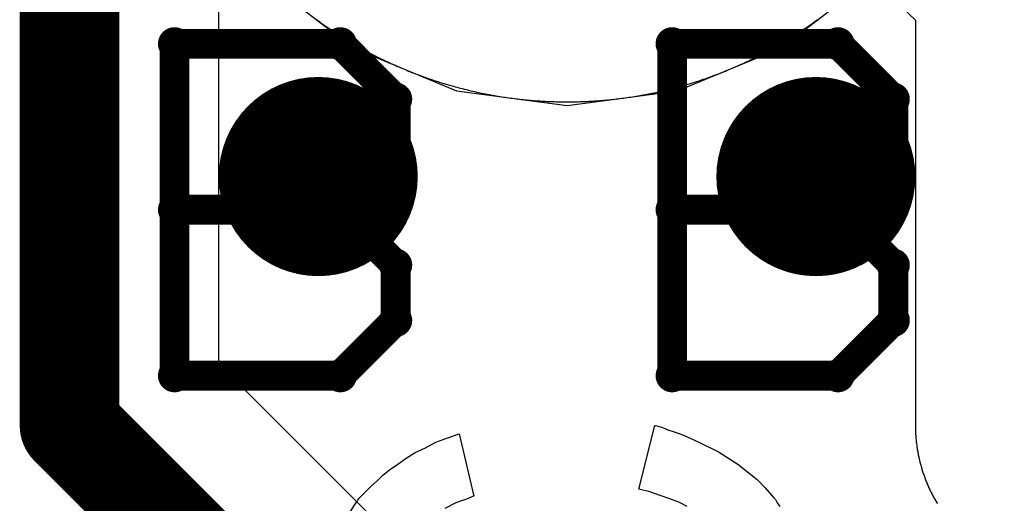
# Model space of a CAD drawing. Extents: x -1.5 to 9, y -3 to 5.
# Tile 92 of 256: x 0.395 to 0.4939, y 2.0172 to 2.0657. Entities that reach past the tile are written whole.
import ezdxf

# ---------------------------------------------------------------- set-up
doc = ezdxf.new("R2010")
doc.units = 0
doc.layers.get('0').update_dxf_attribs({"linetype": 'CONTINUOUS'})
for name, color, linetype in [('qfn16-30-34-a_copper_signal_1', 1, 'CONTINUOUS'), ('qfn16-30-34-a_copper_signal_2', 1, 'CONTINUOUS'), ('qfn16-30-34-a_copper_signal_bot', 5, 'CONTINUOUS'), ('qfn16-30-34-a_copper_signal_top', 1, 'CONTINUOUS'), ('qfn16-30-34-a_drawing_1', 1, 'CONTINUOUS'), ('qfn16-30-34-a_drillmap_1', 1, 'CONTINUOUS'), ('qfn16-30-34-a_legend_top', 2, 'CONTINUOUS'), ('qfn16-30-34-a_pth_drill', 1, 'CONTINUOUS')]:
    doc.layers.add(name, color=color, linetype=linetype)

# ---------------------------------------------------------------- blocks, each defined once
blk = doc.blocks.new('D29')
at = {"const_width": 0.01}
blk.add_lwpolyline([(-0.005, 0, 1), (0.005, 0, 1)], format="xyb", close=True, dxfattribs=at)
blk = doc.blocks.new('D20')
at = {"const_width": 0.005}
blk.add_lwpolyline([(-0.0025, 0, 1), (0.0025, 0, 1)], format="xyb", close=True, dxfattribs=at)
blk = doc.blocks.new('D64')
at = {"const_width": 0.005}
blk.add_lwpolyline([(-0.0025, 0, 1), (0.0025, 0, 1)], format="xyb", close=True, dxfattribs=at)
blk = doc.blocks.new('D69')
at = {"const_width": 0.001667}
blk.add_lwpolyline([(-0.000833, 0, 1), (0.000833, 0, 1)], format="xyb", close=True, dxfattribs=at)
blk = doc.blocks.new('D44')
at = {"const_width": 0.0025}
blk.add_lwpolyline([(-0.00125, 0, 1), (0.00125, 0, 1)], format="xyb", close=True, dxfattribs=at)

msp = doc.modelspace()

# ---------------------------------------------------------------- linework, layer by layer
at = {"layer": 'qfn16-30-34-a_copper_signal_1', "color": 1}
msp.add_lwpolyline([(0.424812, 2.065768), (0.42496, 2.06566), (0.425108, 2.065552), (0.425257, 2.065445), (0.425406, 2.065339), (0.425556, 2.065233), (0.425707, 2.065128), (0.425857, 2.065023), (0.426008, 2.064919), (0.42616, 2.064816), (0.426312, 2.064713), (0.426464, 2.064612), (0.426617, 2.06451), (0.426771, 2.06441), (0.426925, 2.06431), (0.427079, 2.064211), (0.427233, 2.064112), (0.427389, 2.064014), (0.427544, 2.063917), (0.4277, 2.06382), (0.427856, 2.063724), (0.428013, 2.063629), (0.42817, 2.063535), (0.428328, 2.063441), (0.428486, 2.063348), (0.428644, 2.063255), (0.428803, 2.063163), (0.428962, 2.063072), (0.429122, 2.062982), (0.429282, 2.062892), (0.429442, 2.062803), (0.429603, 2.062715), (0.429764, 2.062627), (0.429925, 2.06254), (0.430087, 2.062454), (0.430249, 2.062368), (0.430412, 2.062283), (0.430575, 2.062199), (0.430738, 2.062115), (0.430902, 2.062033), (0.431066, 2.061951), (0.43123, 2.061869), (0.431395, 2.061789), (0.43156, 2.061709), (0.431725, 2.06163), (0.431891, 2.061551), (0.432057, 2.061473), (0.432224, 2.061396), (0.43239, 2.06132), (0.432557, 2.061244), (0.432725, 2.061169), (0.432893, 2.061095), (0.433061, 2.061022), (0.433229, 2.060949), (0.433398, 2.060877), (0.433567, 2.060806), (0.433736, 2.060735), (0.433906, 2.060665), (0.434075, 2.060596), (0.434246, 2.060528), (0.434416, 2.06046), (0.434587, 2.060393), (0.434758, 2.060327), (0.434929, 2.060262), (0.435101, 2.060197), (0.435273, 2.060133), (0.435445, 2.06007), (0.435617, 2.060008), (0.43579, 2.059946), (0.435963, 2.059885), (0.436136, 2.059825), (0.43631, 2.059765), (0.436484, 2.059706), (0.436658, 2.059649), (0.436832, 2.059591), (0.437006, 2.059535), (0.437181, 2.059479), (0.437356, 2.059424), (0.437531, 2.05937), (0.437707, 2.059317), (0.437882, 2.059264), (0.438058, 2.059212), (0.438235, 2.059161), (0.438411, 2.05911), (0.438587, 2.059061), (0.438764, 2.059012), (0.438941, 2.058964), (0.439118, 2.058917), (0.439296, 2.05887), (0.439473, 2.058824), (0.439651, 2.058779), (0.439829, 2.058735), (0.440007, 2.058691), (0.440186, 2.058649), (0.440364, 2.058607), (0.440543, 2.058566), (0.440722, 2.058525), (0.440901, 2.058485), (0.44108, 2.058447), (0.441259, 2.058408), (0.441439, 2.058371), (0.441619, 2.058334), (0.441799, 2.058299), (0.441979, 2.058264), (0.442159, 2.058229), (0.442339, 2.058196), (0.44252, 2.058163), (0.4427, 2.058131), (0.442881, 2.0581), (0.443062, 2.05807), (0.443243, 2.058041), (0.443424, 2.058012), (0.443605, 2.057984), (0.443787, 2.057956), (0.443968, 2.05793), (0.44415, 2.057905), (0.444331, 2.05788), (0.444513, 2.057856), (0.444695, 2.057832), (0.444877, 2.05781), (0.445059, 2.057788), (0.445241, 2.057767), (0.445424, 2.057747), (0.445606, 2.057728), (0.445789, 2.057709), (0.445971, 2.057691), (0.446154, 2.057674), (0.446337, 2.057658), (0.446519, 2.057643), (0.446702, 2.057628), (0.446885, 2.057614), (0.447068, 2.057601), (0.447251, 2.057589), (0.447434, 2.057577), (0.447617, 2.057567), (0.4478, 2.057557), (0.447983, 2.057548), (0.448166, 2.057539), (0.44835, 2.057532), (0.448533, 2.057525), (0.448716, 2.057519), (0.4489, 2.057514), (0.449083, 2.05751), (0.449266, 2.057506), (0.44945, 2.057503), (0.449633, 2.057501), (0.449817, 2.0575), (0.45, 2.0575), (0.450183, 2.0575), (0.450367, 2.057501), (0.45055, 2.057503), (0.450734, 2.057506), (0.450917, 2.05751), (0.4511, 2.057514), (0.451284, 2.057519), (0.451467, 2.057525), (0.45165, 2.057532), (0.451834, 2.057539), (0.452017, 2.057548), (0.4522, 2.057557), (0.452383, 2.057567), (0.452566, 2.057577), (0.452749, 2.057589), (0.452932, 2.057601), (0.453115, 2.057614), (0.453298, 2.057628), (0.453481, 2.057643), (0.453663, 2.057658), (0.453846, 2.057674), (0.454029, 2.057691), (0.454211, 2.057709), (0.454394, 2.057728), (0.454576, 2.057747), (0.454759, 2.057767), (0.454941, 2.057788), (0.455123, 2.05781), (0.455305, 2.057832), (0.455487, 2.057856), (0.455669, 2.05788), (0.45585, 2.057905), (0.456032, 2.05793), (0.456213, 2.057956), (0.456395, 2.057984), (0.456576, 2.058012), (0.456757, 2.058041), (0.456938, 2.05807), (0.457119, 2.0581), (0.4573, 2.058131), (0.45748, 2.058163), (0.457661, 2.058196), (0.457841, 2.058229), (0.458021, 2.058264), (0.458201, 2.058299), (0.458381, 2.058334), (0.458561, 2.058371), (0.458741, 2.058408), (0.45892, 2.058447), (0.459099, 2.058485), (0.459278, 2.058525), (0.459457, 2.058566), (0.459636, 2.058607), (0.459814, 2.058649), (0.459993, 2.058691), (0.460171, 2.058735), (0.460349, 2.058779), (0.460527, 2.058824), (0.460704, 2.05887), (0.460882, 2.058917), (0.461059, 2.058964), (0.461236, 2.059012), (0.461413, 2.059061), (0.461589, 2.05911), (0.461765, 2.059161), (0.461942, 2.059212), (0.462118, 2.059264), (0.462293, 2.059317), (0.462469, 2.05937), (0.462644, 2.059424), (0.462819, 2.059479), (0.462994, 2.059535), (0.463168, 2.059591), (0.463342, 2.059649), (0.463516, 2.059706), (0.46369, 2.059765), (0.463864, 2.059825), (0.464037, 2.059885), (0.46421, 2.059946), (0.464383, 2.060008), (0.464555, 2.06007), (0.464727, 2.060133), (0.464899, 2.060197), (0.465071, 2.060262), (0.465242, 2.060327), (0.465413, 2.060393), (0.465584, 2.06046), (0.465754, 2.060528), (0.465925, 2.060596), (0.466094, 2.060665), (0.466264, 2.060735), (0.466433, 2.060806), (0.466602, 2.060877), (0.466771, 2.060949), (0.466939, 2.061022), (0.467107, 2.061095), (0.467275, 2.061169), (0.467443, 2.061244), (0.46761, 2.06132), (0.467776, 2.061396), (0.467943, 2.061473), (0.468109, 2.061551), (0.468275, 2.06163), (0.46844, 2.061709), (0.468605, 2.061789), (0.46877, 2.061869), (0.468934, 2.061951), (0.469098, 2.062033), (0.469262, 2.062115), (0.469425, 2.062199), (0.469588, 2.062283), (0.469751, 2.062368), (0.469913, 2.062454), (0.470075, 2.06254), (0.470236, 2.062627), (0.470397, 2.062715), (0.470558, 2.062803), (0.470718, 2.062892), (0.470878, 2.062982), (0.471038, 2.063072), (0.471197, 2.063163), (0.471356, 2.063255), (0.471514, 2.063348), (0.471672, 2.063441), (0.47183, 2.063535), (0.471987, 2.063629), (0.472144, 2.063724), (0.4723, 2.06382), (0.472456, 2.063917), (0.472611, 2.064014), (0.472767, 2.064112), (0.472921, 2.064211), (0.473075, 2.06431), (0.473229, 2.06441), (0.473383, 2.06451), (0.473536, 2.064612), (0.473688, 2.064713), (0.47384, 2.064816), (0.473992, 2.064919), (0.474143, 2.065023), (0.474293, 2.065128), (0.474444, 2.065233), (0.474594, 2.065339), (0.474743, 2.065445), (0.474892, 2.065552), (0.47504, 2.06566), (0.475188, 2.065768)], dxfattribs=at)
at = {"layer": 'qfn16-30-34-a_copper_signal_2', "color": 1, "const_width": 0.01}
for points in [[(0.4, 2.025), (0.4, 2.7)], [(0.4, 2.025), (0.525, 1.9)]]:
    msp.add_lwpolyline(points, dxfattribs=at)
at = {"layer": 'qfn16-30-34-a_copper_signal_2', "color": 1}
for points in [[(0.535607, 1.910607), (0.415, 2.031213), (0.415, 2.06789)], [(0.424812, 2.065768), (0.42496, 2.06566), (0.425108, 2.065552), (0.425257, 2.065445), (0.425406, 2.065339), (0.425556, 2.065233), (0.425707, 2.065128), (0.425857, 2.065023), (0.426008, 2.064919), (0.42616, 2.064816), (0.426312, 2.064713), (0.426464, 2.064612), (0.426617, 2.06451), (0.426771, 2.06441), (0.426925, 2.06431), (0.427079, 2.064211), (0.427233, 2.064112), (0.427389, 2.064014), (0.427544, 2.063917), (0.4277, 2.06382), (0.427856, 2.063724), (0.428013, 2.063629), (0.42817, 2.063535), (0.428328, 2.063441), (0.428486, 2.063348), (0.428644, 2.063255), (0.428803, 2.063163), (0.428962, 2.063072), (0.429122, 2.062982), (0.429282, 2.062892), (0.429442, 2.062803), (0.429603, 2.062715), (0.429764, 2.062627), (0.429925, 2.06254), (0.430087, 2.062454), (0.430249, 2.062368), (0.430412, 2.062283), (0.430575, 2.062199), (0.430738, 2.062115), (0.430902, 2.062033), (0.431066, 2.061951), (0.43123, 2.061869), (0.431395, 2.061789), (0.43156, 2.061709), (0.431725, 2.06163), (0.431891, 2.061551), (0.432057, 2.061473), (0.432224, 2.061396), (0.43239, 2.06132), (0.432557, 2.061244), (0.432725, 2.061169), (0.432893, 2.061095), (0.433061, 2.061022), (0.433229, 2.060949), (0.433398, 2.060877), (0.433567, 2.060806), (0.433736, 2.060735), (0.433906, 2.060665), (0.434075, 2.060596), (0.434246, 2.060528), (0.434416, 2.06046), (0.434587, 2.060393), (0.434758, 2.060327), (0.434929, 2.060262), (0.435101, 2.060197), (0.435273, 2.060133), (0.435445, 2.06007), (0.435617, 2.060008), (0.43579, 2.059946), (0.435963, 2.059885), (0.436136, 2.059825), (0.43631, 2.059765), (0.436484, 2.059706), (0.436658, 2.059649), (0.436832, 2.059591), (0.437006, 2.059535), (0.437181, 2.059479), (0.437356, 2.059424), (0.437531, 2.05937), (0.437707, 2.059317), (0.437882, 2.059264), (0.438058, 2.059212), (0.438235, 2.059161), (0.438411, 2.05911), (0.438587, 2.059061), (0.438764, 2.059012), (0.438941, 2.058964), (0.439118, 2.058917), (0.439296, 2.05887), (0.439473, 2.058824), (0.439651, 2.058779), (0.439829, 2.058735), (0.440007, 2.058691), (0.440186, 2.058649), (0.440364, 2.058607), (0.440543, 2.058566), (0.440722, 2.058525), (0.440901, 2.058485), (0.44108, 2.058447), (0.441259, 2.058408), (0.441439, 2.058371), (0.441619, 2.058334), (0.441799, 2.058299), (0.441979, 2.058264), (0.442159, 2.058229), (0.442339, 2.058196), (0.44252, 2.058163), (0.4427, 2.058131), (0.442881, 2.0581), (0.443062, 2.05807), (0.443243, 2.058041), (0.443424, 2.058012), (0.443605, 2.057984), (0.443787, 2.057956), (0.443968, 2.05793), (0.44415, 2.057905), (0.444331, 2.05788), (0.444513, 2.057856), (0.444695, 2.057832), (0.444877, 2.05781), (0.445059, 2.057788), (0.445241, 2.057767), (0.445424, 2.057747), (0.445606, 2.057728), (0.445789, 2.057709), (0.445971, 2.057691), (0.446154, 2.057674), (0.446337, 2.057658), (0.446519, 2.057643), (0.446702, 2.057628), (0.446885, 2.057614), (0.447068, 2.057601), (0.447251, 2.057589), (0.447434, 2.057577), (0.447617, 2.057567), (0.4478, 2.057557), (0.447983, 2.057548), (0.448166, 2.057539), (0.44835, 2.057532), (0.448533, 2.057525), (0.448716, 2.057519), (0.4489, 2.057514), (0.449083, 2.05751), (0.449266, 2.057506), (0.44945, 2.057503), (0.449633, 2.057501), (0.449817, 2.0575), (0.45, 2.0575), (0.450183, 2.0575), (0.450367, 2.057501), (0.45055, 2.057503), (0.450734, 2.057506), (0.450917, 2.05751), (0.4511, 2.057514), (0.451284, 2.057519), (0.451467, 2.057525), (0.45165, 2.057532), (0.451834, 2.057539), (0.452017, 2.057548), (0.4522, 2.057557), (0.452383, 2.057567), (0.452566, 2.057577), (0.452749, 2.057589), (0.452932, 2.057601), (0.453115, 2.057614), (0.453298, 2.057628), (0.453481, 2.057643), (0.453663, 2.057658), (0.453846, 2.057674), (0.454029, 2.057691), (0.454211, 2.057709), (0.454394, 2.057728), (0.454576, 2.057747), (0.454759, 2.057767), (0.454941, 2.057788), (0.455123, 2.05781), (0.455305, 2.057832), (0.455487, 2.057856), (0.455669, 2.05788), (0.45585, 2.057905), (0.456032, 2.05793), (0.456213, 2.057956), (0.456395, 2.057984), (0.456576, 2.058012), (0.456757, 2.058041), (0.456938, 2.05807), (0.457119, 2.0581), (0.4573, 2.058131), (0.45748, 2.058163), (0.457661, 2.058196), (0.457841, 2.058229), (0.458021, 2.058264), (0.458201, 2.058299), (0.458381, 2.058334), (0.458561, 2.058371), (0.458741, 2.058408), (0.45892, 2.058447), (0.459099, 2.058485), (0.459278, 2.058525), (0.459457, 2.058566), (0.459636, 2.058607), (0.459814, 2.058649), (0.459993, 2.058691), (0.460171, 2.058735), (0.460349, 2.058779), (0.460527, 2.058824), (0.460704, 2.05887), (0.460882, 2.058917), (0.461059, 2.058964), (0.461236, 2.059012), (0.461413, 2.059061), (0.461589, 2.05911), (0.461765, 2.059161), (0.461942, 2.059212), (0.462118, 2.059264), (0.462293, 2.059317), (0.462469, 2.05937), (0.462644, 2.059424), (0.462819, 2.059479), (0.462994, 2.059535), (0.463168, 2.059591), (0.463342, 2.059649), (0.463516, 2.059706), (0.46369, 2.059765), (0.463864, 2.059825), (0.464037, 2.059885), (0.46421, 2.059946), (0.464383, 2.060008), (0.464555, 2.06007), (0.464727, 2.060133), (0.464899, 2.060197), (0.465071, 2.060262), (0.465242, 2.060327), (0.465413, 2.060393), (0.465584, 2.06046), (0.465754, 2.060528), (0.465925, 2.060596), (0.466094, 2.060665), (0.466264, 2.060735), (0.466433, 2.060806), (0.466602, 2.060877), (0.466771, 2.060949), (0.466939, 2.061022), (0.467107, 2.061095), (0.467275, 2.061169), (0.467443, 2.061244), (0.46761, 2.06132), (0.467776, 2.061396), (0.467943, 2.061473), (0.468109, 2.061551), (0.468275, 2.06163), (0.46844, 2.061709), (0.468605, 2.061789), (0.46877, 2.061869), (0.468934, 2.061951), (0.469098, 2.062033), (0.469262, 2.062115), (0.469425, 2.062199), (0.469588, 2.062283), (0.469751, 2.062368), (0.469913, 2.062454), (0.470075, 2.06254), (0.470236, 2.062627), (0.470397, 2.062715), (0.470558, 2.062803), (0.470718, 2.062892), (0.470878, 2.062982), (0.471038, 2.063072), (0.471197, 2.063163), (0.471356, 2.063255), (0.471514, 2.063348), (0.471672, 2.063441), (0.47183, 2.063535), (0.471987, 2.063629), (0.472144, 2.063724), (0.4723, 2.06382), (0.472456, 2.063917), (0.472611, 2.064014), (0.472767, 2.064112), (0.472921, 2.064211), (0.473075, 2.06431), (0.473229, 2.06441), (0.473383, 2.06451), (0.473536, 2.064612), (0.473688, 2.064713), (0.47384, 2.064816), (0.473992, 2.064919), (0.474143, 2.065023), (0.474293, 2.065128), (0.474444, 2.065233), (0.474594, 2.065339), (0.474743, 2.065445), (0.474892, 2.065552), (0.47504, 2.06566), (0.475188, 2.065768)]]:
    msp.add_lwpolyline(points, dxfattribs=at)
at = {"layer": 'qfn16-30-34-a_copper_signal_bot', "color": 5}
msp.add_lwpolyline([(0.428567, 2.137124), (0.419689, 2.130311), (0.412876, 2.121433), (0.408594, 2.111095), (0.407133, 2.1), (0.408594, 2.088905), (0.412876, 2.078567), (0.419689, 2.069689), (0.428567, 2.062876), (0.438905, 2.058594), (0.45, 2.057133), (0.461095, 2.058594), (0.471433, 2.062876), (0.480311, 2.069689), (0.487124, 2.078567), (0.491406, 2.088905), (0.492867, 2.1), (0.491406, 2.111095), (0.487124, 2.121433), (0.480311, 2.130311), (0.471433, 2.137124)], dxfattribs=at)
at = {"layer": 'qfn16-30-34-a_copper_signal_top', "color": 1}
for points in [[(0.483705, 2.06695), (0.485, 2.065707), (0.485, 2.025), (0.485, 2.024891), (0.485002, 2.024782), (0.485003, 2.024673), (0.485006, 2.024564), (0.48501, 2.024455), (0.485014, 2.024346), (0.485019, 2.024237), (0.485025, 2.024128), (0.485032, 2.024025), (0.485039, 2.02391), (0.485048, 2.023801), (0.485057, 2.023693), (0.485067, 2.023584), (0.485078, 2.023475), (0.485089, 2.023367), (0.485101, 2.023259), (0.485114, 2.02315), (0.485128, 2.023042), (0.485143, 2.022934), (0.485158, 2.022826), (0.485175, 2.022718), (0.485192, 2.02261), (0.485209, 2.022503), (0.485228, 2.022395), (0.485247, 2.022288), (0.485267, 2.022181), (0.485288, 2.022074), (0.48531, 2.021967), (0.485332, 2.02186), (0.485356, 2.021753), (0.48538, 2.021647), (0.485404, 2.021541), (0.485418, 2.021482), (0.48543, 2.021435), (0.485456, 2.021329), (0.485483, 2.021223), (0.485511, 2.021118), (0.48554, 2.021012), (0.485569, 2.020907), (0.485599, 2.020803), (0.48563, 2.020698), (0.485662, 2.020593), (0.485694, 2.020489), (0.485727, 2.020385), (0.485761, 2.020282), (0.485796, 2.020178), (0.485831, 2.020075), (0.485868, 2.019972), (0.485904, 2.01987), (0.485942, 2.019767), (0.485981, 2.019665), (0.48602, 2.019563), (0.48606, 2.019462), (0.4861, 2.019361), (0.486142, 2.01926), (0.486184, 2.019159), (0.486227, 2.019059), (0.48627, 2.018959), (0.486315, 2.018859), (0.48636, 2.01876), (0.486405, 2.018661), (0.486452, 2.018562), (0.486499, 2.018464), (0.486547, 2.018366), (0.486595, 2.018268), (0.486645, 2.018171), (0.486695, 2.018074), (0.486745, 2.017977), (0.486797, 2.017881), (0.486849, 2.017785), (0.486902, 2.01769), (0.486955, 2.017595), (0.48701, 2.0175), (0.487064, 2.017406), (0.48712, 2.017312), (0.487176, 2.017218), (0.487211, 2.017161)], [(0.424812, 2.065768), (0.42496, 2.06566), (0.425108, 2.065552), (0.425257, 2.065445), (0.425406, 2.065339), (0.425556, 2.065233), (0.425707, 2.065128), (0.425857, 2.065023), (0.426008, 2.064919), (0.42616, 2.064816), (0.426312, 2.064713), (0.426464, 2.064612), (0.426617, 2.06451), (0.426771, 2.06441), (0.426925, 2.06431), (0.427079, 2.064211), (0.427233, 2.064112), (0.427389, 2.064014), (0.427544, 2.063917), (0.4277, 2.06382), (0.427856, 2.063724), (0.428013, 2.063629), (0.42817, 2.063535), (0.428328, 2.063441), (0.428486, 2.063348), (0.428644, 2.063255), (0.428803, 2.063163), (0.428962, 2.063072), (0.429122, 2.062982), (0.429282, 2.062892), (0.429442, 2.062803), (0.429603, 2.062715), (0.429764, 2.062627), (0.429925, 2.06254), (0.430087, 2.062454), (0.430249, 2.062368), (0.430412, 2.062283), (0.430575, 2.062199), (0.430738, 2.062115), (0.430902, 2.062033), (0.431066, 2.061951), (0.43123, 2.061869), (0.431395, 2.061789), (0.43156, 2.061709), (0.431725, 2.06163), (0.431891, 2.061551), (0.432057, 2.061473), (0.432224, 2.061396), (0.43239, 2.06132), (0.432557, 2.061244), (0.432725, 2.061169), (0.432893, 2.061095), (0.433061, 2.061022), (0.433229, 2.060949), (0.433398, 2.060877), (0.433567, 2.060806), (0.433736, 2.060735), (0.433906, 2.060665), (0.434075, 2.060596), (0.434246, 2.060528), (0.434416, 2.06046), (0.434587, 2.060393), (0.434758, 2.060327), (0.434929, 2.060262), (0.435101, 2.060197), (0.435273, 2.060133), (0.435445, 2.06007), (0.435617, 2.060008), (0.43579, 2.059946), (0.435963, 2.059885), (0.436136, 2.059825), (0.43631, 2.059765), (0.436484, 2.059706), (0.436658, 2.059649), (0.436832, 2.059591), (0.437006, 2.059535), (0.437181, 2.059479), (0.437356, 2.059424), (0.437531, 2.05937), (0.437707, 2.059317), (0.437882, 2.059264), (0.438058, 2.059212), (0.438235, 2.059161), (0.438411, 2.05911), (0.438587, 2.059061), (0.438764, 2.059012), (0.438941, 2.058964), (0.439118, 2.058917), (0.439296, 2.05887), (0.439473, 2.058824), (0.439651, 2.058779), (0.439829, 2.058735), (0.440007, 2.058691), (0.440186, 2.058649), (0.440364, 2.058607), (0.440543, 2.058566), (0.440722, 2.058525), (0.440901, 2.058485), (0.44108, 2.058447), (0.441259, 2.058408), (0.441439, 2.058371), (0.441619, 2.058334), (0.441799, 2.058299), (0.441979, 2.058264), (0.442159, 2.058229), (0.442339, 2.058196), (0.44252, 2.058163), (0.4427, 2.058131), (0.442881, 2.0581), (0.443062, 2.05807), (0.443243, 2.058041), (0.443424, 2.058012), (0.443605, 2.057984), (0.443787, 2.057956), (0.443968, 2.05793), (0.44415, 2.057905), (0.444331, 2.05788), (0.444513, 2.057856), (0.444695, 2.057832), (0.444877, 2.05781), (0.445059, 2.057788), (0.445241, 2.057767), (0.445424, 2.057747), (0.445606, 2.057728), (0.445789, 2.057709), (0.445971, 2.057691), (0.446154, 2.057674), (0.446337, 2.057658), (0.446519, 2.057643), (0.446702, 2.057628), (0.446885, 2.057614), (0.447068, 2.057601), (0.447251, 2.057589), (0.447434, 2.057577), (0.447617, 2.057567), (0.4478, 2.057557), (0.447983, 2.057548), (0.448166, 2.057539), (0.44835, 2.057532), (0.448533, 2.057525), (0.448716, 2.057519), (0.4489, 2.057514), (0.449083, 2.05751), (0.449266, 2.057506), (0.44945, 2.057503), (0.449633, 2.057501), (0.449817, 2.0575), (0.45, 2.0575), (0.450183, 2.0575), (0.450367, 2.057501), (0.45055, 2.057503), (0.450734, 2.057506), (0.450917, 2.05751), (0.4511, 2.057514), (0.451284, 2.057519), (0.451467, 2.057525), (0.45165, 2.057532), (0.451834, 2.057539), (0.452017, 2.057548), (0.4522, 2.057557), (0.452383, 2.057567), (0.452566, 2.057577), (0.452749, 2.057589), (0.452932, 2.057601), (0.453115, 2.057614), (0.453298, 2.057628), (0.453481, 2.057643), (0.453663, 2.057658), (0.453846, 2.057674), (0.454029, 2.057691), (0.454211, 2.057709), (0.454394, 2.057728), (0.454576, 2.057747), (0.454759, 2.057767), (0.454941, 2.057788), (0.455123, 2.05781), (0.455305, 2.057832), (0.455487, 2.057856), (0.455669, 2.05788), (0.45585, 2.057905), (0.456032, 2.05793), (0.456213, 2.057956), (0.456395, 2.057984), (0.456576, 2.058012), (0.456757, 2.058041), (0.456938, 2.05807), (0.457119, 2.0581), (0.4573, 2.058131), (0.45748, 2.058163), (0.457661, 2.058196), (0.457841, 2.058229), (0.458021, 2.058264), (0.458201, 2.058299), (0.458381, 2.058334), (0.458561, 2.058371), (0.458741, 2.058408), (0.45892, 2.058447), (0.459099, 2.058485), (0.459278, 2.058525), (0.459457, 2.058566), (0.459636, 2.058607), (0.459814, 2.058649), (0.459993, 2.058691), (0.460171, 2.058735), (0.460349, 2.058779), (0.460527, 2.058824), (0.460704, 2.05887), (0.460882, 2.058917), (0.461059, 2.058964), (0.461236, 2.059012), (0.461413, 2.059061), (0.461589, 2.05911), (0.461765, 2.059161), (0.461942, 2.059212), (0.462118, 2.059264), (0.462293, 2.059317), (0.462469, 2.05937), (0.462644, 2.059424), (0.462819, 2.059479), (0.462994, 2.059535), (0.463168, 2.059591), (0.463342, 2.059649), (0.463516, 2.059706), (0.46369, 2.059765), (0.463864, 2.059825), (0.464037, 2.059885), (0.46421, 2.059946), (0.464383, 2.060008), (0.464555, 2.06007), (0.464727, 2.060133), (0.464899, 2.060197), (0.465071, 2.060262), (0.465242, 2.060327), (0.465413, 2.060393), (0.465584, 2.06046), (0.465754, 2.060528), (0.465925, 2.060596), (0.466094, 2.060665), (0.466264, 2.060735), (0.466433, 2.060806), (0.466602, 2.060877), (0.466771, 2.060949), (0.466939, 2.061022), (0.467107, 2.061095), (0.467275, 2.061169), (0.467443, 2.061244), (0.46761, 2.06132), (0.467776, 2.061396), (0.467943, 2.061473), (0.468109, 2.061551), (0.468275, 2.06163), (0.46844, 2.061709), (0.468605, 2.061789), (0.46877, 2.061869), (0.468934, 2.061951), (0.469098, 2.062033), (0.469262, 2.062115), (0.469425, 2.062199), (0.469588, 2.062283), (0.469751, 2.062368), (0.469913, 2.062454), (0.470075, 2.06254), (0.470236, 2.062627), (0.470397, 2.062715), (0.470558, 2.062803), (0.470718, 2.062892), (0.470878, 2.062982), (0.471038, 2.063072), (0.471197, 2.063163), (0.471356, 2.063255), (0.471514, 2.063348), (0.471672, 2.063441), (0.47183, 2.063535), (0.471987, 2.063629), (0.472144, 2.063724), (0.4723, 2.06382), (0.472456, 2.063917), (0.472611, 2.064014), (0.472767, 2.064112), (0.472921, 2.064211), (0.473075, 2.06431), (0.473229, 2.06441), (0.473383, 2.06451), (0.473536, 2.064612), (0.473688, 2.064713), (0.47384, 2.064816), (0.473992, 2.064919), (0.474143, 2.065023), (0.474293, 2.065128), (0.474444, 2.065233), (0.474594, 2.065339), (0.474743, 2.065445), (0.474892, 2.065552), (0.47504, 2.06566), (0.475188, 2.065768)]]:
    msp.add_lwpolyline(points, dxfattribs=at)
at = {"layer": 'qfn16-30-34-a_drawing_1', "color": 1, "const_width": 0.003}
for points in [[(0.410559, 2.063328), (0.410559, 2.030006)], [(0.427221, 2.063328), (0.410559, 2.063328)], [(0.432774, 2.057774), (0.427221, 2.063328)], [(0.460559, 2.063328), (0.460559, 2.030006)], [(0.477221, 2.063328), (0.460559, 2.063328)], [(0.482774, 2.057774), (0.477221, 2.063328)], [(0.432774, 2.052221), (0.432774, 2.057774)], [(0.482774, 2.052221), (0.482774, 2.057774)], [(0.427221, 2.046667), (0.432774, 2.052221)], [(0.477221, 2.046667), (0.482774, 2.052221)], [(0.427221, 2.046667), (0.410559, 2.046667)], [(0.410559, 2.046667), (0.427221, 2.046667)], [(0.432774, 2.041113), (0.427221, 2.046667)], [(0.477221, 2.046667), (0.460559, 2.046667)], [(0.460559, 2.046667), (0.477221, 2.046667)], [(0.482774, 2.041113), (0.477221, 2.046667)], [(0.432774, 2.035559), (0.432774, 2.041113)], [(0.482774, 2.035559), (0.482774, 2.041113)], [(0.427221, 2.030006), (0.432774, 2.035559)], [(0.477221, 2.030006), (0.482774, 2.035559)], [(0.410559, 2.030006), (0.427221, 2.030006)], [(0.460559, 2.030006), (0.477221, 2.030006)]]:
    msp.add_lwpolyline(points, dxfattribs=at)
at = {"layer": 'qfn16-30-34-a_drillmap_1', "color": 1, "const_width": 0.005}
for points in [[(0.425, 2.045), (0.425, 2.055)], [(0.475, 2.045), (0.475, 2.055)], [(0.42, 2.05), (0.43, 2.05)], [(0.47, 2.05), (0.48, 2.05)]]:
    msp.add_lwpolyline(points, dxfattribs=at)
at = {"layer": 'qfn16-30-34-a_legend_top', "color": 2}
for points in [[(0.462076, 2.01688), (0.461243, 2.017297), (0.460341, 2.017644), (0.459369, 2.017991), (0.458328, 2.018338), (0.457218, 2.018615), (0.458814, 2.025), (0.458883, 2.025), (0.459161, 2.024931)], [(0.459161, 2.024931), (0.459577, 2.024792), (0.460132, 2.024584), (0.460757, 2.024375), (0.46152, 2.024098), (0.462353, 2.023751), (0.463255, 2.023334), (0.465199, 2.022363), (0.467142, 2.021114), (0.468113, 2.02035), (0.469085, 2.019587), (0.469918, 2.018754), (0.470751, 2.017782), (0.47082, 2.017713), (0.470959, 2.017574), (0.471098, 2.017227), (0.471375, 2.01688)], [(0.428208, 2.016325), (0.428833, 2.017297), (0.428902, 2.017366), (0.428972, 2.017505), (0.42918, 2.017782), (0.429527, 2.018129), (0.429874, 2.018476), (0.43036, 2.018962), (0.430915, 2.019448), (0.43147, 2.020003), (0.432164, 2.020558), (0.432997, 2.021114), (0.43383, 2.021738), (0.434732, 2.022293), (0.435773, 2.022779), (0.436814, 2.023334), (0.437924, 2.023751), (0.439174, 2.024167), (0.440631, 2.017921), (0.440562, 2.017921), (0.440423, 2.017852), (0.440145, 2.017713), (0.439798, 2.017574), (0.439382, 2.017435), (0.438827, 2.017227), (0.437716, 2.016672)]]:
    msp.add_lwpolyline(points, dxfattribs=at)

# ---------------------------------------------------------------- block references
at = {"layer": 'qfn16-30-34-a_copper_signal_1'}
for p in [(0.425, 2.05), (0.475, 2.05)]:
    msp.add_blockref('D29', p, dxfattribs=at)
at = {"layer": 'qfn16-30-34-a_copper_signal_2'}
for name, p in [('D29', (0.425, 2.05)), ('D29', (0.475, 2.05)), ('D20', (0.4, 2.025)), ('D20', (0.4, 2.025))]:
    msp.add_blockref(name, p, dxfattribs=at)
at = {"layer": 'qfn16-30-34-a_copper_signal_bot'}
for p in [(0.425, 2.05), (0.475, 2.05)]:
    msp.add_blockref('D29', p, dxfattribs=at)
at = {"layer": 'qfn16-30-34-a_copper_signal_top'}
for p in [(0.425, 2.05), (0.475, 2.05)]:
    msp.add_blockref('D29', p, dxfattribs=at)
at = {"layer": 'qfn16-30-34-a_drawing_1'}
for p in [(0.410559, 2.063328), (0.410559, 2.063328), (0.427221, 2.063328), (0.460559, 2.063328), (0.460559, 2.063328), (0.477221, 2.063328), (0.432774, 2.057774), (0.482774, 2.057774), (0.432774, 2.052221), (0.482774, 2.052221), (0.410559, 2.046667), (0.427221, 2.046667), (0.427221, 2.046667), (0.460559, 2.046667), (0.477221, 2.046667), (0.477221, 2.046667), (0.432774, 2.041113), (0.482774, 2.041113), (0.432774, 2.035559), (0.482774, 2.035559), (0.410559, 2.030006), (0.427221, 2.030006), (0.460559, 2.030006), (0.477221, 2.030006)]:
    msp.add_blockref('D69', p, dxfattribs=at)
at = {"layer": 'qfn16-30-34-a_drillmap_1'}
for p in [(0.425, 2.055), (0.475, 2.055), (0.42, 2.05), (0.43, 2.05), (0.47, 2.05), (0.48, 2.05), (0.425, 2.045), (0.475, 2.045)]:
    msp.add_blockref('D44', p, dxfattribs=at)
at = {"layer": 'qfn16-30-34-a_pth_drill'}
for p in [(0.425, 2.05), (0.475, 2.05)]:
    msp.add_blockref('D64', p, dxfattribs=at)

doc.saveas('drawing.dxf')
